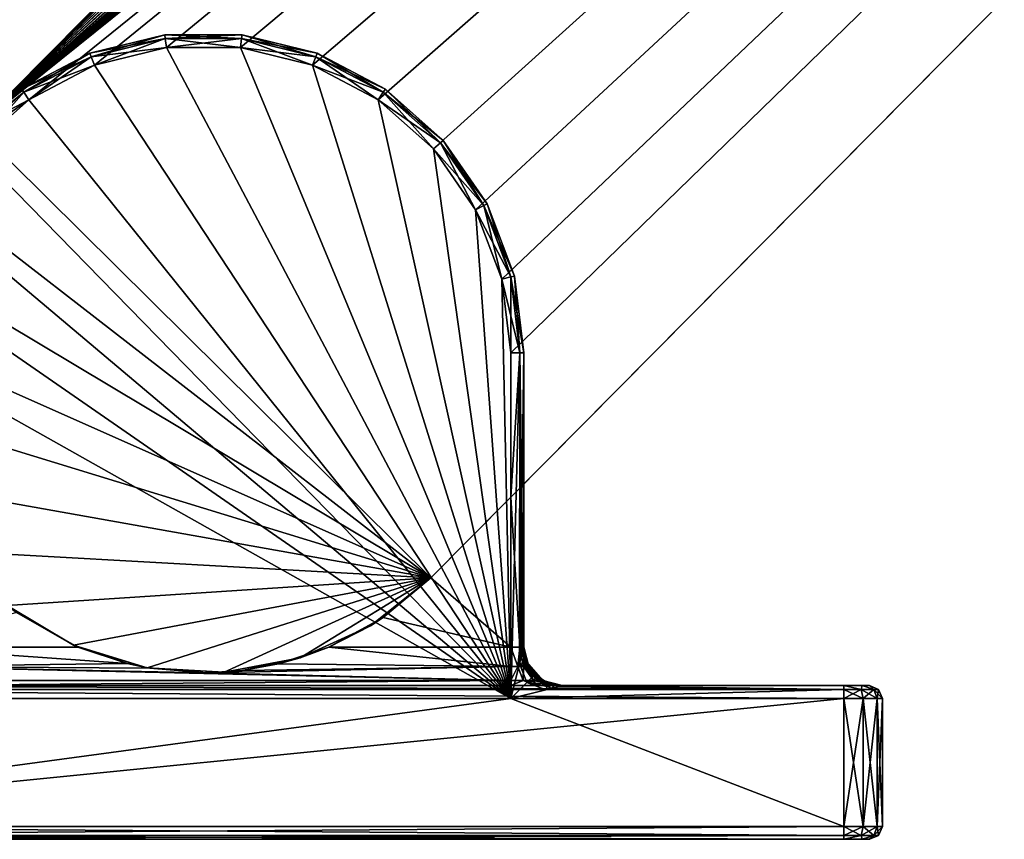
# Model space of a CAD drawing. Header units: metres. Extents: x 0 to 703, y -654 to 49.
# Tile 11 of 22: x 458 to 497, y -654 to -622. Entities that reach past the tile are written whole.
import ezdxf

# ---------------------------------------------------------------- set-up
doc = ezdxf.new("R2010")
doc.units = ezdxf.units.M

msp = doc.modelspace()

# ---------------------------------------------------------------- linework, layer by layer
at = {"layer": 'Y2A670'}
for points in [[(622.986145, -462.976898, 1998), (456.57431, -626.50293, 1998), (625.994873, -463.144623, 1998)], [(456.57431, -626.50293, 1998), (622.986145, -462.976898, 1998), (614.919312, -466.653442, 1998)], [(625.994873, -463.144623, 1998), (456.57431, -626.50293, 1998), (628.876038, -464.027496, 1998)], [(628.876038, -464.027496, 1998), (456.57431, -626.50293, 1998), (631.462219, -465.574249, 1998)], [(631.462219, -465.574249, 1998), (456.57431, -626.50293, 1998), (633.603088, -467.694946, 1998)], [(456.57431, -626.50293, 1992), (615.842407, -466.468262, 1992), (613.924072, -468.633606, 1992)], [(615.842407, -466.468262, 1992), (456.57431, -626.50293, 1992), (614.919312, -466.653442, 1992)], [(614.919312, -466.653442, 1992), (456.57431, -626.50293, 1992), (614.919312, -466.653442, 1998)], [(456.57431, -626.50293, 1992), (456.57431, -626.50293, 1998), (614.919312, -466.653442, 1998)], [(633.603088, -467.694946, 1998), (456.57431, -626.50293, 1998), (635.174194, -470.266388, 1998)], [(613.924072, -468.633606, 1992), (612.579651, -471.195129, 1992), (456.57431, -626.50293, 1992)], [(635.174194, -470.266388, 1998), (456.57431, -626.50293, 1998), (636.08429, -473.139099, 1998)], [(612.579651, -471.195129, 1992), (611.887329, -474.003937, 1992), (456.57431, -626.50293, 1992)], [(636.08429, -473.139099, 1998), (456.57431, -626.50293, 1998), (636.280457, -476.146118, 1998)], [(611.887329, -476.89682, 1992), (456.57431, -626.50293, 1992), (611.887329, -474.003937, 1992)], [(636.280457, -476.146118, 1998), (456.57431, -626.50293, 1998), (635.751343, -479.112701, 1998)], [(612.579651, -479.705627, 1992), (456.57431, -626.50293, 1992), (611.887329, -476.89682, 1992)], [(635.751343, -479.112701, 1998), (456.57431, -626.50293, 1998), (634.527588, -481.866455, 1998)], [(613.924072, -482.267151, 1992), (456.57431, -626.50293, 1992), (612.579651, -479.705627, 1992)], [(634.527588, -481.866455, 1998), (456.57431, -626.50293, 1998), (632.680359, -484.247314, 1998)], [(615.842407, -484.432526, 1992), (456.57431, -626.50293, 1992), (613.924072, -482.267151, 1992)], [(632.680359, -484.247314, 1998), (456.57431, -626.50293, 1998), (474.335358, -644.096802, 1998)], [(629.507446, -487.450378, 1992), (632.680359, -484.247314, 1992), (474.335358, -644.096802, 1998)], [(474.335358, -644.096802, 1998), (632.680359, -484.247314, 1992), (632.680359, -484.247314, 1998)], [(618.223145, -486.075867, 1992), (456.57431, -626.50293, 1992), (615.842407, -484.432526, 1992)], [(620.92804, -487.101685, 1992), (456.57431, -626.50293, 1992), (618.223145, -486.075867, 1992)], [(623.799866, -487.450378, 1992), (456.57431, -626.50293, 1992), (620.92804, -487.101685, 1992)], [(629.507446, -487.450378, 1992), (456.57431, -626.50293, 1992), (623.799866, -487.450378, 1992)], [(456.57431, -626.50293, 1992), (629.507446, -487.450378, 1992), (458.638062, -625.424072, 1992)], [(458.638062, -625.424072, 1992), (629.507446, -487.450378, 1992), (461.199554, -624.079651, 1992)], [(461.199554, -624.079651, 1992), (629.507446, -487.450378, 1992), (464.008392, -623.387329, 1992)], [(464.008392, -623.387329, 1992), (629.507446, -487.450378, 1992), (466.901276, -623.387329, 1992)], [(466.901276, -623.387329, 1992), (629.507446, -487.450378, 1992), (469.710083, -624.079651, 1992)], [(469.710083, -624.079651, 1992), (629.507446, -487.450378, 1992), (472.271606, -625.424072, 1992)], [(472.271606, -625.424072, 1992), (629.507446, -487.450378, 1992), (474.436951, -627.342407, 1992)], [(477.454834, -640.947693, 1992), (629.507446, -487.450378, 1992), (474.335358, -644.096802, 1998)], [(474.436951, -627.342407, 1992), (629.507446, -487.450378, 1992), (476.080292, -629.723145, 1992)], [(476.080292, -629.723145, 1992), (629.507446, -487.450378, 1992), (477.10614, -632.42804, 1992)], [(477.10614, -632.42804, 1992), (629.507446, -487.450378, 1992), (477.454834, -635.299866, 1992)], [(629.507446, -487.450378, 1992), (477.454834, -640.947693, 1992), (477.454834, -635.299866, 1992)], [(461.022278, -623.612122, 1991.5), (461.074188, -623.749084, 1991.853516), (463.94812, -622.890991, 1991.5)], [(461.022278, -623.612122, 1988.5), (461.022278, -623.612122, 1991.5), (463.94812, -622.890991, 1988.5)], [(461.022278, -623.612122, 1991.5), (463.94812, -622.890991, 1991.5), (463.94812, -622.890991, 1988.5)], [(463.94812, -622.890991, 1988.5), (463.965759, -623.036377, 1988.146484), (461.022278, -623.612122, 1988.5)], [(461.074188, -623.749084, 1991.853516), (463.965759, -623.036377, 1991.853516), (463.94812, -622.890991, 1991.5)], [(463.94812, -622.890991, 1991.5), (463.965759, -623.036377, 1991.853516), (466.961548, -622.890991, 1991.5)], [(463.94812, -622.890991, 1988.5), (463.94812, -622.890991, 1991.5), (466.961548, -622.890991, 1988.5)], [(463.94812, -622.890991, 1991.5), (466.961548, -622.890991, 1991.5), (466.961548, -622.890991, 1988.5)], [(466.961548, -622.890991, 1988.5), (466.943878, -623.036377, 1988.146484), (463.94812, -622.890991, 1988.5)], [(466.943878, -623.036377, 1988.146484), (463.965759, -623.036377, 1988.146484), (463.94812, -622.890991, 1988.5)], [(463.965759, -623.036377, 1991.853516), (466.943878, -623.036377, 1991.853516), (466.961548, -622.890991, 1991.5)], [(466.961548, -622.890991, 1991.5), (466.943878, -623.036377, 1991.853516), (469.88739, -623.612122, 1991.5)], [(469.835449, -623.749084, 1988.146484), (466.943878, -623.036377, 1988.146484), (466.961548, -622.890991, 1988.5)], [(466.961548, -622.890991, 1988.5), (466.961548, -622.890991, 1991.5), (469.88739, -623.612122, 1988.5)], [(466.961548, -622.890991, 1991.5), (469.88739, -623.612122, 1991.5), (469.88739, -623.612122, 1988.5)], [(469.88739, -623.612122, 1988.5), (469.835449, -623.749084, 1988.146484), (466.961548, -622.890991, 1988.5)], [(463.965759, -623.036377, 1988.146484), (461.074188, -623.749084, 1988.146484), (461.022278, -623.612122, 1988.5)], [(461.074188, -623.749084, 1991.853516), (461.199554, -624.079651, 1992), (463.965759, -623.036377, 1991.853516)], [(463.965759, -623.036377, 1988.146484), (464.008392, -623.387329, 1988), (461.074188, -623.749084, 1988.146484)], [(464.008392, -623.387329, 1988), (461.199554, -624.079651, 1988), (461.074188, -623.749084, 1988.146484)], [(461.199554, -624.079651, 1992), (464.008392, -623.387329, 1992), (463.965759, -623.036377, 1991.853516)], [(464.008392, -623.387329, 1988), (477.454834, -648.799866, 1988), (461.199554, -624.079651, 1988)], [(463.965759, -623.036377, 1991.853516), (464.008392, -623.387329, 1992), (466.943878, -623.036377, 1991.853516)], [(466.943878, -623.036377, 1988.146484), (466.901276, -623.387329, 1988), (463.965759, -623.036377, 1988.146484)], [(466.901276, -623.387329, 1988), (464.008392, -623.387329, 1988), (463.965759, -623.036377, 1988.146484)], [(464.008392, -623.387329, 1992), (466.901276, -623.387329, 1992), (466.943878, -623.036377, 1991.853516)], [(466.901276, -623.387329, 1988), (477.454834, -648.799866, 1988), (464.008392, -623.387329, 1988)], [(466.943878, -623.036377, 1991.853516), (466.901276, -623.387329, 1992), (469.835449, -623.749084, 1991.853516)], [(469.710083, -624.079651, 1988), (466.901276, -623.387329, 1988), (466.943878, -623.036377, 1988.146484)], [(466.901276, -623.387329, 1992), (469.710083, -624.079651, 1992), (469.835449, -623.749084, 1991.853516)], [(469.710083, -624.079651, 1988), (477.454834, -648.799866, 1988), (466.901276, -623.387329, 1988)], [(466.943878, -623.036377, 1991.853516), (469.835449, -623.749084, 1991.853516), (469.88739, -623.612122, 1991.5)], [(469.835449, -623.749084, 1988.146484), (469.710083, -624.079651, 1988), (466.943878, -623.036377, 1988.146484)], [(458.354004, -625.012573, 1991.5), (458.437195, -625.133057, 1991.853516), (461.022278, -623.612122, 1991.5)], [(458.354004, -625.012573, 1988.5), (458.354004, -625.012573, 1991.5), (461.022278, -623.612122, 1988.5)], [(458.354004, -625.012573, 1991.5), (461.022278, -623.612122, 1991.5), (461.022278, -623.612122, 1988.5)], [(461.022278, -623.612122, 1988.5), (461.074188, -623.749084, 1988.146484), (458.354004, -625.012573, 1988.5)], [(461.074188, -623.749084, 1988.146484), (458.437195, -625.133057, 1988.146484), (458.354004, -625.012573, 1988.5)], [(458.437195, -625.133057, 1991.853516), (461.074188, -623.749084, 1991.853516), (461.022278, -623.612122, 1991.5)], [(458.437195, -625.133057, 1991.853516), (458.638062, -625.424072, 1992), (461.074188, -623.749084, 1991.853516)], [(461.074188, -623.749084, 1988.146484), (461.199554, -624.079651, 1988), (458.437195, -625.133057, 1988.146484)], [(458.638062, -625.424072, 1992), (461.199554, -624.079651, 1992), (461.074188, -623.749084, 1991.853516)], [(469.835449, -623.749084, 1991.853516), (469.710083, -624.079651, 1992), (472.472443, -625.133057, 1991.853516)], [(472.271606, -625.424072, 1988), (469.710083, -624.079651, 1988), (469.835449, -623.749084, 1988.146484)], [(469.88739, -623.612122, 1991.5), (469.835449, -623.749084, 1991.853516), (472.555634, -625.012573, 1991.5)], [(472.472443, -625.133057, 1988.146484), (469.835449, -623.749084, 1988.146484), (469.88739, -623.612122, 1988.5)], [(469.835449, -623.749084, 1991.853516), (472.472443, -625.133057, 1991.853516), (472.555634, -625.012573, 1991.5)], [(472.472443, -625.133057, 1988.146484), (472.271606, -625.424072, 1988), (469.835449, -623.749084, 1988.146484)], [(469.88739, -623.612122, 1988.5), (469.88739, -623.612122, 1991.5), (472.555634, -625.012573, 1988.5)], [(469.88739, -623.612122, 1991.5), (472.555634, -625.012573, 1991.5), (472.555634, -625.012573, 1988.5)], [(472.555634, -625.012573, 1988.5), (472.472443, -625.133057, 1988.146484), (469.88739, -623.612122, 1988.5)], [(461.199554, -624.079651, 1988), (458.638062, -625.424072, 1988), (458.437195, -625.133057, 1988.146484)], [(461.199554, -624.079651, 1988), (477.454834, -648.799866, 1988), (458.638062, -625.424072, 1988)], [(469.710083, -624.079651, 1992), (472.271606, -625.424072, 1992), (472.472443, -625.133057, 1991.853516)], [(472.271606, -625.424072, 1988), (477.454834, -648.799866, 1988), (469.710083, -624.079651, 1988)], [(456.09845, -627.010803, 1991.5), (456.208069, -627.10791, 1991.853516), (458.354004, -625.012573, 1991.5)], [(456.09845, -627.010803, 1988.5), (456.09845, -627.010803, 1991.5), (458.354004, -625.012573, 1988.5)], [(456.09845, -627.010803, 1991.5), (458.354004, -625.012573, 1991.5), (458.354004, -625.012573, 1988.5)], [(458.354004, -625.012573, 1988.5), (458.437195, -625.133057, 1988.146484), (456.09845, -627.010803, 1988.5)], [(458.437195, -625.133057, 1988.146484), (456.208069, -627.10791, 1988.146484), (456.09845, -627.010803, 1988.5)], [(456.208069, -627.10791, 1991.853516), (458.437195, -625.133057, 1991.853516), (458.354004, -625.012573, 1991.5)], [(456.208069, -627.10791, 1991.853516), (456.472687, -627.342407, 1992), (458.437195, -625.133057, 1991.853516)], [(458.437195, -625.133057, 1988.146484), (458.638062, -625.424072, 1988), (456.208069, -627.10791, 1988.146484)], [(456.472687, -627.342407, 1992), (458.638062, -625.424072, 1992), (458.437195, -625.133057, 1991.853516)], [(472.472443, -625.133057, 1991.853516), (472.271606, -625.424072, 1992), (474.701599, -627.10791, 1991.853516)], [(474.436951, -627.342407, 1988), (472.271606, -625.424072, 1988), (472.472443, -625.133057, 1988.146484)], [(472.555634, -625.012573, 1991.5), (472.472443, -625.133057, 1991.853516), (474.811218, -627.010803, 1991.5)], [(474.701599, -627.10791, 1988.146484), (472.472443, -625.133057, 1988.146484), (472.555634, -625.012573, 1988.5)], [(472.472443, -625.133057, 1991.853516), (474.701599, -627.10791, 1991.853516), (474.811218, -627.010803, 1991.5)], [(474.701599, -627.10791, 1988.146484), (474.436951, -627.342407, 1988), (472.472443, -625.133057, 1988.146484)], [(472.555634, -625.012573, 1988.5), (472.555634, -625.012573, 1991.5), (474.811218, -627.010803, 1988.5)], [(472.555634, -625.012573, 1991.5), (474.811218, -627.010803, 1991.5), (474.811218, -627.010803, 1988.5)], [(474.811218, -627.010803, 1988.5), (474.701599, -627.10791, 1988.146484), (472.555634, -625.012573, 1988.5)], [(458.638062, -625.424072, 1988), (456.472687, -627.342407, 1988), (456.208069, -627.10791, 1988.146484)], [(456.472687, -627.342407, 1992), (456.57431, -626.50293, 1992), (458.638062, -625.424072, 1992)], [(458.638062, -625.424072, 1988), (477.454834, -648.799866, 1988), (456.472687, -627.342407, 1988)], [(472.271606, -625.424072, 1992), (474.436951, -627.342407, 1992), (474.701599, -627.10791, 1991.853516)], [(474.436951, -627.342407, 1988), (477.454834, -648.799866, 1988), (472.271606, -625.424072, 1988)], [(456.57431, -626.50293, 1998), (454.727112, -628.883789, 1998), (474.335358, -644.096802, 1998)], [(474.701599, -627.10791, 1991.853516), (474.436951, -627.342407, 1992), (476.393341, -629.558899, 1991.853516)], [(476.080292, -629.723145, 1988), (474.436951, -627.342407, 1988), (474.701599, -627.10791, 1988.146484)], [(474.811218, -627.010803, 1991.5), (474.701599, -627.10791, 1991.853516), (476.523041, -629.490784, 1991.5)], [(476.393341, -629.558899, 1988.146484), (474.701599, -627.10791, 1988.146484), (474.811218, -627.010803, 1988.5)], [(474.701599, -627.10791, 1991.853516), (476.393341, -629.558899, 1991.853516), (476.523041, -629.490784, 1991.5)], [(476.393341, -629.558899, 1988.146484), (476.080292, -629.723145, 1988), (474.701599, -627.10791, 1988.146484)], [(474.811218, -627.010803, 1988.5), (474.811218, -627.010803, 1991.5), (476.523041, -629.490784, 1988.5)], [(474.811218, -627.010803, 1991.5), (476.523041, -629.490784, 1991.5), (476.523041, -629.490784, 1988.5)], [(476.523041, -629.490784, 1988.5), (476.393341, -629.558899, 1988.146484), (474.811218, -627.010803, 1988.5)], [(456.472687, -627.342407, 1988), (477.454834, -648.799866, 1988), (454.829346, -629.723145, 1988)], [(474.436951, -627.342407, 1992), (476.080292, -629.723145, 1992), (476.393341, -629.558899, 1991.853516)], [(476.080292, -629.723145, 1988), (477.454834, -648.799866, 1988), (474.436951, -627.342407, 1988)], [(453.503357, -631.637512, 1998), (474.335358, -644.096802, 1998), (454.727112, -628.883789, 1998)], [(476.393341, -629.558899, 1991.853516), (476.080292, -629.723145, 1992), (477.449402, -632.343445, 1991.853516)], [(477.10614, -632.42804, 1988), (476.080292, -629.723145, 1988), (476.393341, -629.558899, 1988.146484)], [(476.523041, -629.490784, 1991.5), (476.393341, -629.558899, 1991.853516), (477.591614, -632.308411, 1991.5)], [(477.449402, -632.343445, 1988.146484), (476.393341, -629.558899, 1988.146484), (476.523041, -629.490784, 1988.5)], [(476.393341, -629.558899, 1991.853516), (477.449402, -632.343445, 1991.853516), (477.591614, -632.308411, 1991.5)], [(477.449402, -632.343445, 1988.146484), (477.10614, -632.42804, 1988), (476.393341, -629.558899, 1988.146484)], [(476.523041, -629.490784, 1988.5), (476.523041, -629.490784, 1991.5), (477.591614, -632.308411, 1988.5)], [(476.523041, -629.490784, 1991.5), (477.591614, -632.308411, 1991.5), (477.591614, -632.308411, 1988.5)], [(477.591614, -632.308411, 1988.5), (477.449402, -632.343445, 1988.146484), (476.523041, -629.490784, 1988.5)], [(454.829346, -629.723145, 1988), (477.454834, -648.799866, 1988), (453.803528, -632.42804, 1988)], [(476.080292, -629.723145, 1992), (477.10614, -632.42804, 1992), (477.449402, -632.343445, 1991.853516)], [(477.10614, -632.42804, 1988), (477.454834, -648.799866, 1988), (476.080292, -629.723145, 1988)], [(452.974213, -634.604126, 1998), (474.335358, -644.096802, 1998), (453.503357, -631.637512, 1998)], [(453.803528, -632.42804, 1988), (477.454834, -648.799866, 1988), (453.454834, -635.299866, 1988)], [(477.449402, -632.343445, 1991.853516), (477.10614, -632.42804, 1992), (477.80838, -635.299866, 1991.853516)], [(477.454834, -635.299866, 1988), (477.10614, -632.42804, 1988), (477.449402, -632.343445, 1988.146484)], [(477.10614, -632.42804, 1992), (477.454834, -635.299866, 1992), (477.80838, -635.299866, 1991.853516)], [(477.454834, -648.799866, 1988), (477.10614, -632.42804, 1988), (477.454834, -635.299866, 1988)], [(477.591614, -632.308411, 1991.5), (477.449402, -632.343445, 1991.853516), (477.954834, -635.299866, 1991.5)], [(477.80838, -635.299866, 1988.146484), (477.449402, -632.343445, 1988.146484), (477.591614, -632.308411, 1988.5)], [(477.449402, -632.343445, 1991.853516), (477.80838, -635.299866, 1991.853516), (477.954834, -635.299866, 1991.5)], [(477.80838, -635.299866, 1988.146484), (477.454834, -635.299866, 1988), (477.449402, -632.343445, 1988.146484)], [(477.591614, -632.308411, 1988.5), (477.591614, -632.308411, 1991.5), (477.954834, -635.299866, 1988.5)], [(477.591614, -632.308411, 1991.5), (477.954834, -635.299866, 1991.5), (477.954834, -635.299866, 1988.5)], [(477.954834, -635.299866, 1988.5), (477.80838, -635.299866, 1988.146484), (477.591614, -632.308411, 1988.5)], [(453.17038, -637.611145, 1998), (474.335358, -644.096802, 1998), (452.974213, -634.604126, 1998)], [(453.454834, -635.299866, 1988), (477.454834, -648.799866, 1988), (453.454834, -648.799866, 1988)], [(477.80838, -635.299866, 1988.146484), (477.454834, -648.799866, 1988), (477.454834, -635.299866, 1988)], [(477.454834, -648.799866, 1988), (477.80838, -635.299866, 1988.146484), (477.795593, -647.436829, 1988.134155)], [(477.454834, -635.299866, 1992), (477.454834, -640.947693, 1992), (477.80838, -635.299866, 1991.853516)], [(477.454834, -640.947693, 1992), (477.80838, -646.799866, 1991.853516), (477.80838, -635.299866, 1991.853516)], [(477.795593, -647.436829, 1988.134155), (477.80838, -635.299866, 1988.146484), (477.851288, -647.21405, 1988.195313)], [(477.954834, -646.799866, 1988.5), (477.80838, -635.299866, 1988.146484), (477.954834, -635.299866, 1988.5)], [(477.952454, -646.809387, 1988.451172), (477.80838, -635.299866, 1988.146484), (477.954834, -646.799866, 1988.5)], [(477.941071, -646.854858, 1988.383545), (477.80838, -635.299866, 1988.146484), (477.952454, -646.809387, 1988.451172)], [(477.926331, -646.913879, 1988.333618), (477.80838, -635.299866, 1988.146484), (477.941071, -646.854858, 1988.383545)], [(477.851288, -647.21405, 1988.195313), (477.80838, -635.299866, 1988.146484), (477.926331, -646.913879, 1988.333618)], [(477.80838, -635.299866, 1991.853516), (477.80838, -646.799866, 1991.853516), (477.954834, -635.299866, 1991.5)], [(477.80838, -646.799866, 1991.853516), (477.954834, -646.799866, 1991.5), (477.954834, -635.299866, 1991.5)], [(477.954834, -635.299866, 1991.5), (477.954834, -646.799866, 1991.5), (477.954834, -635.299866, 1988.5)], [(477.954834, -646.799866, 1991.5), (477.954834, -646.799866, 1988.812256), (477.954834, -635.299866, 1988.5)], [(477.954834, -635.299866, 1988.5), (477.954834, -646.799866, 1988.812256), (477.954834, -646.799866, 1988.5)], [(454.080475, -640.483826, 1998), (474.335358, -644.096802, 1998), (453.17038, -637.611145, 1998)], [(455.651581, -643.055298, 1998), (474.335358, -644.096802, 1998), (454.080475, -640.483826, 1998)], [(474.335358, -644.096802, 1998), (474.335358, -644.096802, 1992), (477.454834, -640.947693, 1992)], [(474.335358, -644.096802, 1992), (477.454834, -646.799866, 1992), (477.454834, -640.947693, 1992)], [(477.454834, -646.799866, 1992), (477.80838, -646.799866, 1991.853516), (477.454834, -640.947693, 1992)], [(457.79245, -645.175964, 1998), (474.335358, -644.096802, 1998), (455.651581, -643.055298, 1998)], [(460.378632, -646.722717, 1998), (474.335358, -644.096802, 1998), (457.79245, -645.175964, 1998)], [(463.259796, -647.605591, 1998), (474.335358, -644.096802, 1998), (460.378632, -646.722717, 1998)], [(466.268555, -647.773315, 1998), (474.335358, -644.096802, 1998), (463.259796, -647.605591, 1998)], [(469.230011, -647.216125, 1998), (474.335358, -644.096802, 1998), (466.268555, -647.773315, 1998)], [(471.972046, -645.966431, 1998), (474.335358, -644.096802, 1998), (469.230011, -647.216125, 1998)], [(472.475891, -645.641724, 1992), (474.335358, -644.096802, 1992), (471.972046, -645.966431, 1998)], [(474.335358, -644.096802, 1992), (474.335358, -644.096802, 1998), (471.972046, -645.966431, 1998)], [(472.475891, -645.641724, 1992), (477.454834, -646.799866, 1992), (474.335358, -644.096802, 1992)], [(457.79245, -645.175964, 1998), (458.153412, -645.44574, 1992), (460.378632, -646.722717, 1998)], [(458.153412, -645.44574, 1992), (453.454834, -646.799866, 1992), (460.555847, -646.799866, 1992)], [(460.555847, -646.799866, 1992), (460.378632, -646.722717, 1998), (458.153412, -645.44574, 1992)], [(471.972046, -645.966431, 1998), (470.353821, -646.799866, 1992), (472.475891, -645.641724, 1992)], [(477.454834, -646.799866, 1992), (472.475891, -645.641724, 1992), (470.353821, -646.799866, 1992)], [(469.230011, -647.216125, 1998), (470.353821, -646.799866, 1992), (471.972046, -645.966431, 1998)], [(453.454834, -646.799866, 1992), (462.481323, -647.44104, 1992.143921), (460.555847, -646.799866, 1992)], [(453.454834, -647.549866, 1992.200928), (462.481323, -647.44104, 1992.143921), (453.454834, -646.799866, 1992)], [(463.259796, -647.605591, 1998), (460.378632, -646.722717, 1998), (460.555847, -646.799866, 1992)], [(462.481323, -647.44104, 1992.143921), (463.259796, -647.605591, 1998), (460.555847, -646.799866, 1992)], [(470.353821, -646.799866, 1992), (469.230011, -647.216125, 1998), (468.385681, -647.451416, 1992.148926)], [(468.385681, -647.451416, 1992.148926), (477.454834, -647.549866, 1992.200928), (470.353821, -646.799866, 1992)], [(477.454834, -647.549866, 1992.200928), (477.454834, -646.799866, 1992), (470.353821, -646.799866, 1992)], [(477.80838, -646.799866, 1991.853516), (477.454834, -646.799866, 1992), (477.723083, -647.549866, 1992.147583)], [(477.723083, -647.549866, 1992.147583), (477.454834, -646.799866, 1992), (477.454834, -647.549866, 1992.200928)], [(477.95047, -647.549866, 1991.995605), (477.80838, -646.799866, 1991.853516), (477.723083, -647.549866, 1992.147583)], [(477.80838, -646.799866, 1991.853516), (478.102417, -647.549866, 1991.768188), (477.954834, -646.799866, 1991.5)], [(478.102417, -647.549866, 1991.768188), (477.80838, -646.799866, 1991.853516), (477.95047, -647.549866, 1991.995605)], [(477.926331, -646.913879, 1988.333618), (477.941071, -646.854858, 1988.383545), (477.972809, -647.080139, 1988.496094)], [(477.941071, -646.854858, 1988.383545), (477.952454, -646.809387, 1988.451172), (477.972809, -647.080139, 1988.496094)], [(477.972809, -647.080139, 1988.496094), (477.952454, -646.809387, 1988.451172), (477.954834, -646.799866, 1988.5)], [(477.954834, -646.799866, 1988.5), (477.954834, -646.799866, 1988.812256), (477.972809, -647.080139, 1988.496094)], [(477.954834, -646.799866, 1988.812256), (478.069, -647.373901, 1988.812256), (477.972809, -647.080139, 1988.496094)], [(477.954834, -646.799866, 1991.5), (478.102417, -647.549866, 1991.768188), (478.155792, -647.549866, 1991.5)], [(478.069, -647.373901, 1988.812256), (477.954834, -646.799866, 1988.812256), (478.155792, -647.549866, 1991.5)], [(478.155792, -647.549866, 1991.5), (477.954834, -646.799866, 1988.812256), (477.954834, -646.799866, 1991.5)], [(469.230011, -647.216125, 1998), (466.268555, -647.773315, 1998), (466.970612, -647.707581, 1992.305908)], [(468.385681, -647.451416, 1992.148926), (469.230011, -647.216125, 1998), (466.970612, -647.707581, 1992.305908)], [(477.934937, -647.403931, 1988.276978), (477.795593, -647.436829, 1988.134155), (477.851288, -647.21405, 1988.195313)], [(477.851288, -647.21405, 1988.195313), (477.926331, -646.913879, 1988.333618), (477.972809, -647.080139, 1988.496094)], [(477.851288, -647.21405, 1988.195313), (477.972809, -647.080139, 1988.496094), (477.934937, -647.403931, 1988.276978)], [(477.972809, -647.080139, 1988.496094), (478.003235, -647.370178, 1988.385376), (477.934937, -647.403931, 1988.276978)], [(478.069, -647.373901, 1988.812256), (478.042267, -647.350525, 1988.518433), (477.972809, -647.080139, 1988.496094)], [(477.972809, -647.080139, 1988.496094), (478.042267, -647.350525, 1988.518433), (478.003235, -647.370178, 1988.385376)], [(462.481323, -647.44104, 1992.143921), (453.454834, -647.549866, 1992.200928), (463.358429, -647.622803, 1992.24585)], [(477.454834, -648.098877, 1992.75), (453.454834, -647.549866, 1992.200928), (453.454834, -648.098877, 1992.75)], [(465.581512, -647.799194, 1992.381348), (453.454834, -647.549866, 1992.200928), (477.454834, -648.098877, 1992.75)], [(463.358429, -647.622803, 1992.24585), (453.454834, -647.549866, 1992.200928), (465.581512, -647.799194, 1992.381348)], [(462.481323, -647.44104, 1992.143921), (463.358429, -647.622803, 1992.24585), (463.259796, -647.605591, 1998)], [(463.259796, -647.605591, 1998), (463.358429, -647.622803, 1992.24585), (466.268555, -647.773315, 1998)], [(463.358429, -647.622803, 1992.24585), (465.581512, -647.799194, 1992.381348), (466.268555, -647.773315, 1998)], [(466.970612, -647.707581, 1992.305908), (465.581512, -647.799194, 1992.381348), (477.454834, -647.549866, 1992.200928)], [(477.454834, -647.549866, 1992.200928), (465.581512, -647.799194, 1992.381348), (477.454834, -648.098877, 1992.75)], [(468.385681, -647.451416, 1992.148926), (466.970612, -647.707581, 1992.305908), (477.454834, -647.549866, 1992.200928)], [(478.074371, -648.180298, 1988.168823), (477.454834, -648.799866, 1988), (477.795593, -647.436829, 1988.134155)], [(477.454834, -647.549866, 1992.200928), (477.454834, -648.098877, 1992.75), (477.723083, -647.549866, 1992.147583)], [(477.454834, -648.098877, 1992.75), (477.933167, -648.098877, 1992.654907), (477.723083, -647.549866, 1992.147583)], [(477.723083, -647.549866, 1992.147583), (477.933167, -648.098877, 1992.654907), (477.95047, -647.549866, 1991.995605)], [(478.04303, -647.589661, 1988.33667), (477.795593, -647.436829, 1988.134155), (477.934937, -647.403931, 1988.276978)], [(478.173157, -647.767029, 1988.372925), (477.795593, -647.436829, 1988.134155), (478.04303, -647.589661, 1988.33667)], [(478.074371, -648.180298, 1988.168823), (477.795593, -647.436829, 1988.134155), (478.322449, -647.93219, 1988.385132)], [(478.322449, -647.93219, 1988.385132), (477.795593, -647.436829, 1988.134155), (478.173157, -647.767029, 1988.372925)], [(477.933167, -648.098877, 1992.654907), (478.338715, -648.098877, 1992.383911), (477.95047, -647.549866, 1991.995605)], [(477.934937, -647.403931, 1988.276978), (478.003235, -647.370178, 1988.385376), (478.04303, -647.589661, 1988.33667)], [(477.95047, -647.549866, 1991.995605), (478.338715, -648.098877, 1992.383911), (478.102417, -647.549866, 1991.768188)], [(478.003235, -647.370178, 1988.385376), (478.042267, -647.350525, 1988.518433), (478.11026, -647.624023, 1988.391846)], [(478.003235, -647.370178, 1988.385376), (478.11026, -647.624023, 1988.391846), (478.04303, -647.589661, 1988.33667)], [(478.069, -647.373901, 1988.812256), (478.169128, -647.594849, 1988.562256), (478.042267, -647.350525, 1988.518433)], [(478.042267, -647.350525, 1988.518433), (478.124207, -647.617371, 1988.415039), (478.11026, -647.624023, 1988.391846)], [(478.169128, -647.594849, 1988.562256), (478.124207, -647.617371, 1988.415039), (478.042267, -647.350525, 1988.518433)], [(478.04303, -647.589661, 1988.33667), (478.11026, -647.624023, 1988.391846), (478.173157, -647.767029, 1988.372925)], [(478.169128, -647.594849, 1988.562256), (478.069, -647.373901, 1988.812256), (478.271667, -647.75061, 1988.553467)], [(478.069, -647.373901, 1988.812256), (478.394165, -647.860535, 1988.812256), (478.271667, -647.75061, 1988.553467)], [(478.394165, -647.860535, 1988.812256), (478.069, -647.373901, 1988.812256), (478.704834, -648.098877, 1991.5)], [(478.704834, -648.098877, 1991.5), (478.069, -647.373901, 1988.812256), (478.155792, -647.549866, 1991.5)], [(478.338715, -648.098877, 1992.383911), (478.60968, -648.098877, 1991.978394), (478.102417, -647.549866, 1991.768188)], [(478.102417, -647.549866, 1991.768188), (478.60968, -648.098877, 1991.978394), (478.155792, -647.549866, 1991.5)], [(478.11026, -647.624023, 1988.391846), (478.124207, -647.617371, 1988.415039), (478.202209, -647.784485, 1988.387573)], [(478.11026, -647.624023, 1988.391846), (478.202209, -647.784485, 1988.387573), (478.173157, -647.767029, 1988.372925)], [(478.233459, -647.769714, 1988.432373), (478.124207, -647.617371, 1988.415039), (478.169128, -647.594849, 1988.562256)], [(478.124207, -647.617371, 1988.415039), (478.233459, -647.769714, 1988.432373), (478.202209, -647.784485, 1988.387573)], [(478.60968, -648.098877, 1991.978394), (478.704834, -648.098877, 1991.5), (478.155792, -647.549866, 1991.5)], [(478.271667, -647.75061, 1988.553467), (478.233459, -647.769714, 1988.432373), (478.169128, -647.594849, 1988.562256)], [(466.268555, -647.773315, 1998), (465.581512, -647.799194, 1992.381348), (466.970612, -647.707581, 1992.305908)], [(478.40976, -648.014893, 1988.381592), (478.074371, -648.180298, 1988.168823), (478.322449, -647.93219, 1988.385132)], [(478.173157, -647.767029, 1988.372925), (478.202209, -647.784485, 1988.387573), (478.322449, -647.93219, 1988.385132)], [(478.202209, -647.784485, 1988.387573), (478.233459, -647.769714, 1988.432373), (478.342926, -647.911865, 1988.419556)], [(478.322449, -647.93219, 1988.385132), (478.202209, -647.784485, 1988.387573), (478.342926, -647.911865, 1988.419556)], [(478.233459, -647.769714, 1988.432373), (478.271667, -647.75061, 1988.553467), (478.370697, -647.883972, 1988.508911)], [(478.342926, -647.911865, 1988.419556), (478.233459, -647.769714, 1988.432373), (478.370697, -647.883972, 1988.508911)], [(478.394165, -647.860535, 1988.812256), (478.385529, -647.86908, 1988.609985), (478.271667, -647.75061, 1988.553467)], [(478.271667, -647.75061, 1988.553467), (478.385529, -647.86908, 1988.609985), (478.370697, -647.883972, 1988.508911)], [(478.484467, -648.020874, 1988.432373), (478.322449, -647.93219, 1988.385132), (478.342926, -647.911865, 1988.419556)], [(478.322449, -647.93219, 1988.385132), (478.484467, -648.020874, 1988.432373), (478.40976, -648.014893, 1988.381592)], [(478.370697, -647.883972, 1988.508911), (478.484467, -648.020874, 1988.432373), (478.342926, -647.911865, 1988.419556)], [(478.385529, -647.86908, 1988.609985), (478.503571, -647.982666, 1988.553467), (478.370697, -647.883972, 1988.508911)], [(478.503571, -647.982666, 1988.553467), (478.484467, -648.020874, 1988.432373), (478.370697, -647.883972, 1988.508911)], [(478.394165, -647.860535, 1988.812256), (478.503571, -647.982666, 1988.553467), (478.385529, -647.86908, 1988.609985)], [(478.880798, -648.185669, 1988.812256), (478.394165, -647.860535, 1988.812256), (478.704834, -648.098877, 1991.5)], [(478.503571, -647.982666, 1988.553467), (478.394165, -647.860535, 1988.812256), (478.880798, -648.185669, 1988.812256)], [(478.484467, -648.020874, 1988.432373), (478.503571, -647.982666, 1988.553467), (478.658813, -648.084961, 1988.562256)], [(478.658813, -648.084961, 1988.562256), (478.503571, -647.982666, 1988.553467), (478.880798, -648.185669, 1988.812256)], [(453.454834, -648.299866, 1993.5), (440.454834, -648.299866, 2012.5), (477.454834, -648.299866, 1993.5)], [(440.454834, -648.299866, 2012.5), (490.454834, -648.299866, 2012.5), (477.454834, -648.299866, 1993.5)], [(440.454834, -648.446289, 2012.853516), (490.454834, -648.446289, 2012.853516), (440.454834, -648.299866, 2012.5)], [(490.454834, -648.446289, 2012.853516), (490.454834, -648.299866, 2012.5), (440.454834, -648.299866, 2012.5)], [(453.454834, -648.098877, 1992.75), (453.454834, -648.299866, 1993.5), (477.454834, -648.098877, 1992.75)], [(453.454834, -648.299866, 1993.5), (477.454834, -648.299866, 1993.5), (477.454834, -648.098877, 1992.75)], [(478.454834, -648.299866, 1993.232056), (477.933167, -648.098877, 1992.654907), (477.454834, -648.299866, 1993.5)], [(477.454834, -648.299866, 1993.5), (477.933167, -648.098877, 1992.654907), (477.454834, -648.098877, 1992.75)], [(477.454834, -648.799866, 1988), (478.074371, -648.180298, 1988.168823), (478.817871, -648.459106, 1988.134155)], [(477.454834, -648.299866, 1993.5), (490.454834, -648.299866, 2012.5), (478.454834, -648.299866, 1993.232056)], [(477.933167, -648.098877, 1992.654907), (478.454834, -648.299866, 1993.232056), (478.338715, -648.098877, 1992.383911)], [(478.501099, -648.092407, 1988.370972), (478.074371, -648.180298, 1988.168823), (478.40976, -648.014893, 1988.381592)], [(478.693573, -648.230042, 1988.328857), (478.074371, -648.180298, 1988.168823), (478.501099, -648.092407, 1988.370972)], [(478.865448, -648.327209, 1988.271362), (478.074371, -648.180298, 1988.168823), (478.693573, -648.230042, 1988.328857)], [(478.817871, -648.459106, 1988.134155), (478.074371, -648.180298, 1988.168823), (478.865448, -648.327209, 1988.271362)], [(478.454834, -648.299866, 1993.232056), (479.18689, -648.299866, 1992.5), (478.338715, -648.098877, 1992.383911)], [(478.338715, -648.098877, 1992.383911), (479.18689, -648.299866, 1992.5), (478.60968, -648.098877, 1991.978394)], [(478.484467, -648.020874, 1988.432373), (478.469696, -648.052124, 1988.387573), (478.40976, -648.014893, 1988.381592)], [(478.40976, -648.014893, 1988.381592), (478.469696, -648.052124, 1988.387573), (478.501099, -648.092407, 1988.370972)], [(478.454834, -648.299866, 1993.232056), (490.454834, -648.299866, 2012.5), (479.18689, -648.299866, 1992.5)], [(478.469696, -648.052124, 1988.387573), (478.484467, -648.020874, 1988.432373), (478.63623, -648.129944, 1988.415039)], [(478.501099, -648.092407, 1988.370972), (478.469696, -648.052124, 1988.387573), (478.629608, -648.14386, 1988.391846)], [(478.629608, -648.14386, 1988.391846), (478.469696, -648.052124, 1988.387573), (478.63623, -648.129944, 1988.415039)], [(478.63623, -648.129944, 1988.415039), (478.484467, -648.020874, 1988.432373), (478.658813, -648.084961, 1988.562256)], [(478.693573, -648.230042, 1988.328857), (478.501099, -648.092407, 1988.370972), (478.629608, -648.14386, 1988.391846)], [(479.18689, -648.299866, 1992.5), (479.454834, -648.299866, 1991.5), (478.60968, -648.098877, 1991.978394)], [(478.60968, -648.098877, 1991.978394), (479.454834, -648.299866, 1991.5), (478.704834, -648.098877, 1991.5)], [(478.629608, -648.14386, 1988.391846), (478.63623, -648.129944, 1988.415039), (478.883331, -648.251038, 1988.385376)], [(478.883331, -648.251038, 1988.385376), (478.693573, -648.230042, 1988.328857), (478.629608, -648.14386, 1988.391846)], [(478.63623, -648.129944, 1988.415039), (478.658813, -648.084961, 1988.562256), (478.903046, -648.211975, 1988.518433)], [(478.63623, -648.129944, 1988.415039), (478.903046, -648.211975, 1988.518433), (478.883331, -648.251038, 1988.385376)], [(478.658813, -648.084961, 1988.562256), (478.880798, -648.185669, 1988.812256), (478.903046, -648.211975, 1988.518433)], [(478.865448, -648.327209, 1988.271362), (478.693573, -648.230042, 1988.328857), (478.883331, -648.251038, 1988.385376)], [(478.880798, -648.185669, 1988.812256), (478.704834, -648.098877, 1991.5), (479.454834, -648.299866, 1988.812256)], [(478.704834, -648.098877, 1991.5), (479.454834, -648.299866, 1991.5), (479.454834, -648.299866, 1988.812256)], [(478.817871, -648.459106, 1988.134155), (478.865448, -648.327209, 1988.271362), (479.040649, -648.403381, 1988.195313)], [(479.173309, -648.281677, 1988.496216), (478.865448, -648.327209, 1988.271362), (478.883331, -648.251038, 1988.385376)], [(479.040649, -648.403381, 1988.195313), (478.865448, -648.327209, 1988.271362), (479.173309, -648.281677, 1988.496216)], [(478.903046, -648.211975, 1988.518433), (478.880798, -648.185669, 1988.812256), (479.173309, -648.281677, 1988.496216)], [(478.880798, -648.185669, 1988.812256), (479.454834, -648.299866, 1988.812256), (479.173309, -648.281677, 1988.496216)], [(478.883331, -648.251038, 1988.385376), (478.903046, -648.211975, 1988.518433), (479.173309, -648.281677, 1988.496216)], [(479.173309, -648.281677, 1988.496216), (479.34082, -648.328369, 1988.333618), (479.040649, -648.403381, 1988.195313)], [(479.34082, -648.328369, 1988.333618), (490.454834, -648.446289, 1988.146484), (479.040649, -648.403381, 1988.195313)], [(479.454834, -648.299866, 1988.812256), (479.454834, -648.299866, 1988.5), (479.173309, -648.281677, 1988.496216)], [(479.173309, -648.281677, 1988.496216), (479.454834, -648.299866, 1988.5), (479.445282, -648.302246, 1988.451172)], [(479.445282, -648.302246, 1988.451172), (479.399841, -648.313599, 1988.383545), (479.173309, -648.281677, 1988.496216)], [(479.399841, -648.313599, 1988.383545), (479.34082, -648.328369, 1988.333618), (479.173309, -648.281677, 1988.496216)], [(479.18689, -648.299866, 1992.5), (490.454834, -648.299866, 2012.5), (479.454834, -648.299866, 1991.5)], [(479.399841, -648.313599, 1988.383545), (490.454834, -648.446289, 1988.146484), (479.34082, -648.328369, 1988.333618)], [(479.445282, -648.302246, 1988.451172), (490.454834, -648.446289, 1988.146484), (479.399841, -648.313599, 1988.383545)], [(479.454834, -648.299866, 1988.5), (490.454834, -648.446289, 1988.146484), (479.445282, -648.302246, 1988.451172)], [(490.454834, -648.446289, 1988.146484), (479.454834, -648.299866, 1988.5), (490.454834, -648.299866, 1988.5)], [(479.454834, -648.299866, 1988.5), (490.454834, -648.299866, 2012.5), (490.454834, -648.299866, 1988.5)], [(479.454834, -648.299866, 1988.812256), (490.454834, -648.299866, 2012.5), (479.454834, -648.299866, 1988.5)], [(479.454834, -648.299866, 1991.5), (490.454834, -648.299866, 2012.5), (479.454834, -648.299866, 1988.812256)], [(491.161926, -648.299866, 1988.792847), (491.131592, -648.446289, 1988.327759), (490.454834, -648.299866, 1988.5)], [(491.131592, -648.446289, 1988.327759), (490.454834, -648.446289, 1988.146484), (490.454834, -648.299866, 1988.5)], [(490.454834, -648.446289, 2012.853516), (491.131592, -648.446289, 2012.672241), (490.454834, -648.299866, 2012.5)], [(490.454834, -648.299866, 2012.5), (491.131592, -648.446289, 2012.672241), (491.161926, -648.299866, 2012.207153)], [(491.161926, -648.299866, 2012.207153), (491.161926, -648.299866, 1988.792847), (490.454834, -648.299866, 2012.5)], [(491.161926, -648.299866, 1988.792847), (490.454834, -648.299866, 1988.5), (490.454834, -648.299866, 2012.5)], [(491.627045, -648.446289, 1988.823242), (491.131592, -648.446289, 1988.327759), (491.161926, -648.299866, 1988.792847)], [(491.131592, -648.446289, 2012.672241), (491.627045, -648.446289, 2012.176758), (491.161926, -648.299866, 2012.207153)], [(491.454834, -648.299866, 1989.5), (491.627045, -648.446289, 1988.823242), (491.161926, -648.299866, 1988.792847)], [(491.161926, -648.299866, 2012.207153), (491.627045, -648.446289, 2012.176758), (491.454834, -648.299866, 2011.5)], [(491.454834, -648.299866, 2011.5), (491.454834, -648.299866, 1989.5), (491.161926, -648.299866, 2012.207153)], [(491.454834, -648.299866, 1989.5), (491.161926, -648.299866, 1988.792847), (491.161926, -648.299866, 2012.207153)], [(491.80838, -648.446289, 1989.5), (491.627045, -648.446289, 1988.823242), (491.454834, -648.299866, 1989.5)], [(491.80838, -648.446289, 2011.5), (491.80838, -648.446289, 1989.5), (491.454834, -648.299866, 2011.5)], [(491.80838, -648.446289, 1989.5), (491.454834, -648.299866, 1989.5), (491.454834, -648.299866, 2011.5)], [(491.627045, -648.446289, 2012.176758), (491.80838, -648.446289, 2011.5), (491.454834, -648.299866, 2011.5)], [(440.454834, -648.799866, 2013), (490.454834, -648.799866, 2013), (440.454834, -648.446289, 2012.853516)], [(490.454834, -648.799866, 2013), (490.454834, -648.446289, 2012.853516), (440.454834, -648.446289, 2012.853516)], [(477.454834, -648.799866, 1988), (490.454834, -648.446289, 1988.146484), (490.454834, -648.799866, 1988)], [(478.817871, -648.459106, 1988.134155), (490.454834, -648.446289, 1988.146484), (477.454834, -648.799866, 1988)], [(479.040649, -648.403381, 1988.195313), (490.454834, -648.446289, 1988.146484), (478.817871, -648.459106, 1988.134155)], [(491.204834, -648.799866, 1988.200928), (490.454834, -648.799866, 1988), (491.131592, -648.446289, 1988.327759)], [(491.131592, -648.446289, 1988.327759), (490.454834, -648.799866, 1988), (490.454834, -648.446289, 1988.146484)], [(491.204834, -648.799866, 2012.799072), (490.454834, -648.446289, 2012.853516), (490.454834, -648.799866, 2013)], [(490.454834, -648.446289, 2012.853516), (491.204834, -648.799866, 2012.799072), (491.131592, -648.446289, 2012.672241)], [(491.627045, -648.446289, 1988.823242), (491.204834, -648.799866, 1988.200928), (491.131592, -648.446289, 1988.327759)], [(491.204834, -648.799866, 2012.799072), (491.753876, -648.799866, 2012.25), (491.131592, -648.446289, 2012.672241)], [(491.131592, -648.446289, 2012.672241), (491.753876, -648.799866, 2012.25), (491.627045, -648.446289, 2012.176758)], [(491.753876, -648.799866, 1988.75), (491.204834, -648.799866, 1988.200928), (491.627045, -648.446289, 1988.823242)], [(491.80838, -648.446289, 1989.5), (491.753876, -648.799866, 1988.75), (491.627045, -648.446289, 1988.823242)], [(491.753876, -648.799866, 2012.25), (491.954834, -648.799866, 2011.5), (491.627045, -648.446289, 2012.176758)], [(491.627045, -648.446289, 2012.176758), (491.954834, -648.799866, 2011.5), (491.80838, -648.446289, 2011.5)], [(491.753876, -648.799866, 1988.75), (491.80838, -648.446289, 1989.5), (491.954834, -648.799866, 1989.5)], [(491.954834, -648.799866, 2011.5), (491.954834, -648.799866, 1989.5), (491.80838, -648.446289, 2011.5)], [(491.954834, -648.799866, 1989.5), (491.80838, -648.446289, 1989.5), (491.80838, -648.446289, 2011.5)], [(440.454834, -653.799866, 1988), (477.454834, -648.799866, 1988), (490.454834, -653.799866, 1988)], [(453.454834, -648.799866, 1988), (477.454834, -648.799866, 1988), (440.454834, -653.799866, 1988)], [(490.454834, -653.799866, 2013), (490.454834, -648.799866, 2013), (440.454834, -653.799866, 2013)], [(490.454834, -648.799866, 2013), (440.454834, -648.799866, 2013), (440.454834, -653.799866, 2013)], [(490.454834, -653.799866, 1988), (477.454834, -648.799866, 1988), (490.454834, -648.799866, 1988)], [(490.454834, -648.799866, 2013), (490.454834, -653.799866, 2013), (491.204834, -648.799866, 2012.799072)], [(490.454834, -653.799866, 2013), (491.204834, -653.799866, 2012.799072), (491.204834, -648.799866, 2012.799072)], [(491.204834, -648.799866, 1988.200928), (491.204834, -653.799866, 1988.200928), (490.454834, -648.799866, 1988)], [(491.204834, -653.799866, 1988.200928), (490.454834, -653.799866, 1988), (490.454834, -648.799866, 1988)], [(491.204834, -648.799866, 2012.799072), (491.204834, -653.799866, 2012.799072), (491.753876, -648.799866, 2012.25)], [(491.204834, -653.799866, 2012.799072), (491.753876, -653.799866, 2012.25), (491.753876, -648.799866, 2012.25)], [(491.753876, -648.799866, 1988.75), (491.753876, -653.799866, 1988.75), (491.204834, -648.799866, 1988.200928)], [(491.753876, -653.799866, 1988.75), (491.204834, -653.799866, 1988.200928), (491.204834, -648.799866, 1988.200928)], [(491.753876, -648.799866, 2012.25), (491.753876, -653.799866, 2012.25), (491.954834, -648.799866, 2011.5)], [(491.753876, -653.799866, 2012.25), (491.954834, -653.799866, 2011.5), (491.954834, -648.799866, 2011.5)], [(491.954834, -648.799866, 1989.5), (491.954834, -653.799866, 1989.5), (491.753876, -648.799866, 1988.75)], [(491.954834, -653.799866, 1989.5), (491.753876, -653.799866, 1988.75), (491.753876, -648.799866, 1988.75)], [(491.954834, -653.799866, 1989.5), (491.954834, -648.799866, 1989.5), (491.954834, -653.799866, 2011.5)], [(491.954834, -648.799866, 1989.5), (491.954834, -648.799866, 2011.5), (491.954834, -653.799866, 2011.5)], [(490.454834, -654.153381, 1988.146484), (440.454834, -654.153381, 1988.146484), (490.454834, -653.799866, 1988)], [(440.454834, -654.153381, 1988.146484), (440.454834, -653.799866, 1988), (490.454834, -653.799866, 1988)], [(490.454834, -653.799866, 2013), (440.454834, -653.799866, 2013), (490.454834, -654.153381, 2012.853516)], [(440.454834, -653.799866, 2013), (440.454834, -654.153381, 2012.853516), (490.454834, -654.153381, 2012.853516)], [(490.454834, -654.299866, 1988.5), (440.454834, -654.299866, 1988.5), (490.454834, -654.153381, 1988.146484)], [(440.454834, -654.299866, 1988.5), (440.454834, -654.153381, 1988.146484), (490.454834, -654.153381, 1988.146484)], [(490.454834, -654.153381, 2012.853516), (440.454834, -654.153381, 2012.853516), (490.454834, -654.299866, 2012.5)], [(440.454834, -654.153381, 2012.853516), (440.454834, -654.299866, 2012.5), (490.454834, -654.299866, 2012.5)], [(491.204834, -653.799866, 1988.200928), (490.454834, -654.153381, 1988.146484), (490.454834, -653.799866, 1988)], [(490.454834, -654.153381, 1988.146484), (491.204834, -653.799866, 1988.200928), (491.131592, -654.153381, 1988.327759)], [(491.204834, -653.799866, 2012.799072), (490.454834, -653.799866, 2013), (491.131592, -654.153381, 2012.672241)], [(491.131592, -654.153381, 2012.672241), (490.454834, -653.799866, 2013), (490.454834, -654.153381, 2012.853516)], [(490.454834, -654.153381, 1988.146484), (491.131592, -654.153381, 1988.327759), (490.454834, -654.299866, 1988.5)], [(490.454834, -654.299866, 1988.5), (491.131592, -654.153381, 1988.327759), (491.161926, -654.299866, 1988.792847)], [(491.161926, -654.299866, 2012.207153), (491.131592, -654.153381, 2012.672241), (490.454834, -654.299866, 2012.5)], [(491.131592, -654.153381, 2012.672241), (490.454834, -654.153381, 2012.853516), (490.454834, -654.299866, 2012.5)], [(491.204834, -653.799866, 1988.200928), (491.753876, -653.799866, 1988.75), (491.131592, -654.153381, 1988.327759)], [(491.131592, -654.153381, 1988.327759), (491.753876, -653.799866, 1988.75), (491.627045, -654.153381, 1988.823242)], [(491.627045, -654.153381, 2012.176758), (491.204834, -653.799866, 2012.799072), (491.131592, -654.153381, 2012.672241)], [(491.131592, -654.153381, 1988.327759), (491.627045, -654.153381, 1988.823242), (491.161926, -654.299866, 1988.792847)], [(491.627045, -654.153381, 2012.176758), (491.131592, -654.153381, 2012.672241), (491.161926, -654.299866, 2012.207153)], [(491.161926, -654.299866, 1988.792847), (491.627045, -654.153381, 1988.823242), (491.454834, -654.299866, 1989.5)], [(491.454834, -654.299866, 2011.5), (491.627045, -654.153381, 2012.176758), (491.161926, -654.299866, 2012.207153)], [(491.753876, -653.799866, 2012.25), (491.204834, -653.799866, 2012.799072), (491.627045, -654.153381, 2012.176758)], [(491.454834, -654.299866, 2011.5), (491.454834, -654.299866, 1989.5), (491.80838, -654.153381, 2011.5)], [(491.454834, -654.299866, 1989.5), (491.80838, -654.153381, 1989.5), (491.80838, -654.153381, 2011.5)], [(491.627045, -654.153381, 1988.823242), (491.80838, -654.153381, 1989.5), (491.454834, -654.299866, 1989.5)], [(491.80838, -654.153381, 2011.5), (491.627045, -654.153381, 2012.176758), (491.454834, -654.299866, 2011.5)], [(491.753876, -653.799866, 1988.75), (491.954834, -653.799866, 1989.5), (491.627045, -654.153381, 1988.823242)], [(491.627045, -654.153381, 1988.823242), (491.954834, -653.799866, 1989.5), (491.80838, -654.153381, 1989.5)], [(491.80838, -654.153381, 2011.5), (491.753876, -653.799866, 2012.25), (491.627045, -654.153381, 2012.176758)], [(491.753876, -653.799866, 2012.25), (491.80838, -654.153381, 2011.5), (491.954834, -653.799866, 2011.5)], [(491.80838, -654.153381, 2011.5), (491.80838, -654.153381, 1989.5), (491.954834, -653.799866, 2011.5)], [(491.80838, -654.153381, 1989.5), (491.954834, -653.799866, 1989.5), (491.954834, -653.799866, 2011.5)], [(490.454834, -654.299866, 1988.5), (490.454834, -654.299866, 2012.5), (440.454834, -654.299866, 1988.5)], [(490.454834, -654.299866, 2012.5), (440.454834, -654.299866, 2012.5), (440.454834, -654.299866, 1988.5)], [(491.161926, -654.299866, 1988.792847), (491.161926, -654.299866, 2012.207153), (490.454834, -654.299866, 1988.5)], [(491.161926, -654.299866, 2012.207153), (490.454834, -654.299866, 2012.5), (490.454834, -654.299866, 1988.5)], [(491.454834, -654.299866, 1989.5), (491.454834, -654.299866, 2011.5), (491.161926, -654.299866, 1988.792847)], [(491.454834, -654.299866, 2011.5), (491.161926, -654.299866, 2012.207153), (491.161926, -654.299866, 1988.792847)]]:
    msp.add_3dface(points, dxfattribs=at)

doc.saveas('drawing.dxf')
